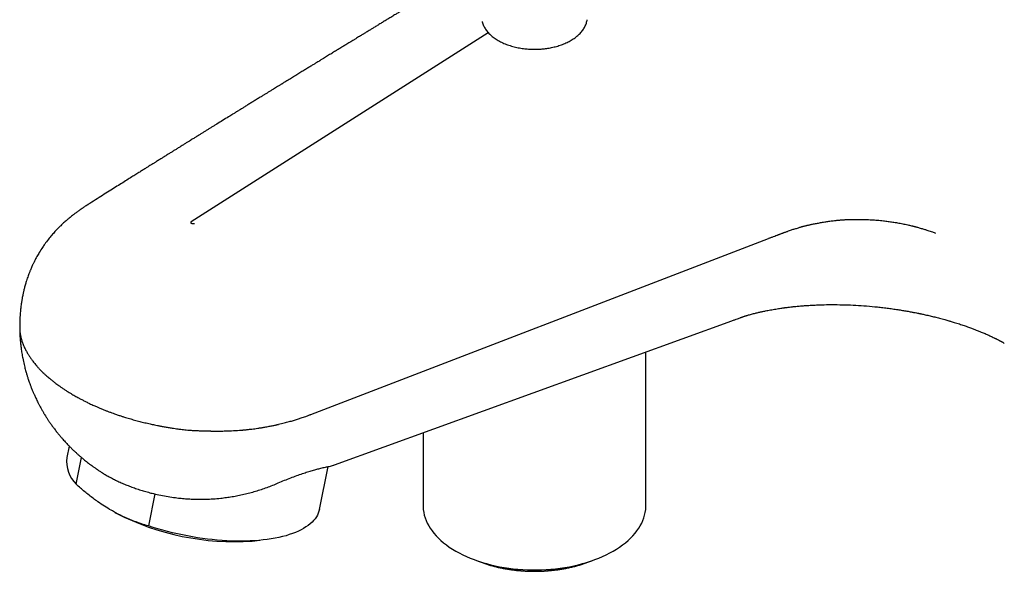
# Model space of a CAD drawing. Header units: millimetres. Extents: x 8 to 1761, y 12 to 2692.
# Tile 1 of 27: x 1518 to 1609, y 290 to 341. Entities that reach past the tile are written whole.
import ezdxf

# ---------------------------------------------------------------- set-up
doc = ezdxf.new("R2010")
doc.units = ezdxf.units.MM

msp = doc.modelspace()

# ---------------------------------------------------------------- linework, layer by layer
at = {"color": 7, "linetype": 'Continuous', "lineweight": 30}
for p, q in [((1533.823, 322.268), (1561.392, 339.833)), ((1524.224, 323.851), (1524.234, 323.858)), ((1544.93, 304.375), (1587.433, 320.703)), ((1587.543, 320.745), (1587.433, 320.703)), ((1547.12, 299.691), (1584.033, 313.065)), ((1517.879, 312.482), (1517.879, 312.465)), ((1576.054, 295.921), (1576.054, 310.174)), ((1555.354, 302.674), (1555.354, 295.921)), ((1522.478, 301.444), (1522.258, 300.375)), ((1523.128, 297.898), (1523.635, 300.368)), ((1545.723, 295.564), (1546.538, 299.541)), ((1530.44, 296.998), (1529.831, 294.028)), ((1526.752, 295.269), (1526.849, 295.217)), ((1539.473, 292.628), (1540.18, 292.693)), ((1560.302, 290.824), (1560.869, 290.624)), ((1570.538, 290.624), (1571.105, 290.824))]:
    msp.add_line(p, q, dxfattribs=at)
at = {"color": 7, "linetype": 'Continuous', "lineweight": 30, "flags": 128}
for points in [[(1545.723, 295.564), (1545.683, 295.405), (1545.62, 295.221), (1545.538, 295.042), (1545.439, 294.868), (1545.322, 294.698), (1545.187, 294.533), (1545.035, 294.374), (1544.865, 294.22), (1544.679, 294.072), (1544.476, 293.93), (1544.256, 293.795), (1544.021, 293.666), (1543.77, 293.544), (1543.504, 293.428), (1543.223, 293.32), (1542.928, 293.219), (1542.619, 293.125), (1542.296, 293.039), (1541.96, 292.96), (1541.612, 292.889), (1541.252, 292.827), (1540.881, 292.772), (1540.499, 292.725), (1540.107, 292.686), (1539.706, 292.656), (1539.296, 292.634), (1538.877, 292.62), (1538.451, 292.615), (1538.017, 292.618), (1537.578, 292.629), (1537.133, 292.648), (1536.683, 292.676), (1536.229, 292.712), (1535.771, 292.756), (1535.311, 292.809), (1534.848, 292.869), (1534.384, 292.938), (1533.92, 293.014), (1533.456, 293.098), (1532.992, 293.189), (1532.53, 293.288), (1532.071, 293.394), (1531.614, 293.507), (1531.161, 293.628), (1530.712, 293.755), (1530.269, 293.888), (1529.831, 294.028)], [(1555.354, 295.921), (1555.356, 295.794), (1555.374, 295.541), (1555.412, 295.288), (1555.468, 295.036), (1555.542, 294.786), (1555.634, 294.538), (1555.745, 294.293), (1555.874, 294.05), (1556.02, 293.811), (1556.184, 293.576), (1556.365, 293.345), (1556.563, 293.118), (1556.777, 292.897), (1557.007, 292.681), (1557.253, 292.471), (1557.515, 292.267), (1557.791, 292.069), (1558.081, 291.879), (1558.385, 291.696), (1558.702, 291.52), (1559.032, 291.353), (1559.374, 291.193), (1559.727, 291.043), (1560.091, 290.901), (1560.465, 290.768), (1560.849, 290.644), (1561.241, 290.53), (1561.641, 290.425), (1562.049, 290.331), (1562.463, 290.246), (1562.884, 290.172), (1563.309, 290.108), (1563.738, 290.055), (1564.171, 290.012), (1564.607, 289.979), (1565.045, 289.958), (1565.484, 289.947), (1565.923, 289.947), (1566.362, 289.958), (1566.8, 289.979), (1567.236, 290.012), (1567.669, 290.055), (1568.098, 290.108), (1568.523, 290.172), (1568.944, 290.246), (1569.358, 290.331), (1569.766, 290.425), (1570.166, 290.53), (1570.558, 290.644), (1570.942, 290.768), (1571.316, 290.901), (1571.68, 291.043), (1572.033, 291.193), (1572.375, 291.353), (1572.705, 291.52), (1573.022, 291.696), (1573.326, 291.879), (1573.616, 292.069), (1573.892, 292.267), (1574.154, 292.471), (1574.4, 292.681), (1574.63, 292.897), (1574.844, 293.118), (1575.042, 293.345), (1575.223, 293.576), (1575.387, 293.811), (1575.533, 294.05), (1575.662, 294.293), (1575.773, 294.538), (1575.865, 294.786), (1575.939, 295.036), (1575.995, 295.288), (1576.033, 295.541), (1576.051, 295.794), (1576.054, 295.921)], [(1555.354, 295.921), (1555.356, 295.794), (1555.374, 295.541), (1555.412, 295.288), (1555.468, 295.036), (1555.542, 294.786), (1555.634, 294.538), (1555.745, 294.293), (1555.874, 294.05), (1556.02, 293.811), (1556.184, 293.576), (1556.365, 293.345), (1556.563, 293.118), (1556.777, 292.897), (1557.007, 292.681), (1557.253, 292.471), (1557.515, 292.267), (1557.791, 292.069), (1558.081, 291.879), (1558.385, 291.696), (1558.702, 291.52), (1559.032, 291.353), (1559.374, 291.193), (1559.727, 291.043), (1560.091, 290.901), (1560.465, 290.768), (1560.849, 290.644), (1561.241, 290.53), (1561.641, 290.425), (1562.049, 290.331), (1562.463, 290.246), (1562.884, 290.172), (1563.309, 290.108), (1563.738, 290.055), (1564.171, 290.012), (1564.607, 289.979), (1565.045, 289.958), (1565.484, 289.947), (1565.923, 289.947), (1566.362, 289.958), (1566.8, 289.979), (1567.236, 290.012), (1567.669, 290.055), (1568.098, 290.108), (1568.523, 290.172), (1568.944, 290.246), (1569.358, 290.331), (1569.766, 290.425), (1570.166, 290.53), (1570.558, 290.644), (1570.942, 290.768), (1571.316, 290.901), (1571.68, 291.043), (1572.033, 291.193), (1572.375, 291.353), (1572.705, 291.52), (1573.022, 291.696), (1573.326, 291.879), (1573.616, 292.069), (1573.892, 292.267), (1574.154, 292.471), (1574.4, 292.681), (1574.63, 292.897), (1574.844, 293.118), (1575.042, 293.345), (1575.223, 293.576), (1575.387, 293.811), (1575.533, 294.05), (1575.662, 294.293), (1575.773, 294.538), (1575.865, 294.786), (1575.939, 295.036), (1575.995, 295.288), (1576.033, 295.541), (1576.051, 295.794), (1576.054, 295.921)]]:
    msp.add_lwpolyline(points, dxfattribs=at)
at = {"color": 7, "linetype": 'Continuous', "lineweight": 30}
for centre, radius, start, end in [((1525.183, 300.01), 2.948, 172.89628, 225.79093), ((1537.805, 316.573), 24.003, 242.84081, 273.98489), ((1565.704, 304.948), 15.118, 251.35041, 288.64959)]:
    msp.add_arc(centre, radius, start, end, dxfattribs=at)
for points, knots in [([(1558.073, 344.715), (1558.061, 344.707), (1558.016, 344.68), (1557.901, 344.61), (1557.715, 344.497), (1557.469, 344.347), (1557.185, 344.174), (1556.861, 343.978), (1556.495, 343.755), (1556.082, 343.503), (1555.731, 343.29), (1555.455, 343.122), (1555.269, 343.009), (1555.076, 342.891), (1554.877, 342.771), (1554.682, 342.652), (1554.494, 342.538), (1554.33, 342.438), (1554.197, 342.356), (1554.088, 342.291), (1553.964, 342.215), (1553.793, 342.111), (1553.563, 341.971), (1553.293, 341.807), (1553.004, 341.631), (1552.687, 341.438), (1552.353, 341.234), (1552.003, 341.021), (1551.665, 340.815), (1551.338, 340.616), (1551.024, 340.425), (1550.731, 340.247), (1550.474, 340.09), (1550.259, 339.958), (1550.084, 339.852), (1549.951, 339.77), (1549.851, 339.71), (1549.761, 339.655), (1549.655, 339.59), (1549.516, 339.506), (1549.347, 339.402), (1549.15, 339.282), (1548.941, 339.155), (1548.733, 339.028), (1548.482, 338.875), (1548.194, 338.699), (1547.868, 338.5), (1547.545, 338.303), (1547.211, 338.099), (1546.856, 337.882), (1546.543, 337.69), (1546.29, 337.536), (1546.117, 337.43), (1545.978, 337.345), (1545.873, 337.281), (1545.792, 337.231), (1545.7, 337.175), (1545.572, 337.097), (1545.396, 336.989), (1545.175, 336.854), (1544.909, 336.691), (1544.602, 336.503), (1544.264, 336.296), (1543.901, 336.074), (1543.586, 335.881), (1543.324, 335.72), (1543.123, 335.597), (1542.916, 335.47), (1542.71, 335.343), (1542.519, 335.226), (1542.358, 335.128), (1542.234, 335.051), (1542.136, 334.992), (1542.046, 334.936), (1541.946, 334.875), (1541.813, 334.793), (1541.644, 334.689), (1541.436, 334.562), (1541.21, 334.423), (1540.977, 334.279), (1540.747, 334.138), (1540.521, 333.999), (1540.259, 333.838), (1539.963, 333.655), (1539.634, 333.453), (1539.316, 333.257), (1539.013, 333.07), (1538.735, 332.899), (1538.492, 332.75), (1538.291, 332.625), (1538.143, 332.534), (1538.041, 332.471), (1537.969, 332.427), (1537.888, 332.377), (1537.785, 332.313), (1537.649, 332.229), (1537.481, 332.125), (1537.168, 331.932), (1536.735, 331.665), (1536.286, 331.387), (1535.945, 331.176), (1535.698, 331.024), (1535.453, 330.872), (1535.205, 330.718), (1534.955, 330.564), (1534.712, 330.413), (1534.498, 330.28), (1534.321, 330.171), (1534.178, 330.082), (1534.041, 329.997), (1533.894, 329.905), (1533.726, 329.801), (1533.524, 329.676), (1533.289, 329.53), (1533.025, 329.366), (1532.751, 329.195), (1532.477, 329.026), (1532.206, 328.857), (1531.937, 328.689), (1531.661, 328.518), (1531.383, 328.345), (1531.131, 328.187), (1530.916, 328.054), (1530.748, 327.949), (1530.61, 327.863), (1530.503, 327.796), (1530.422, 327.745), (1530.338, 327.693), (1530.226, 327.623), (1530.066, 327.523), (1529.863, 327.397), (1529.619, 327.244), (1529.335, 327.067), (1529.017, 326.868), (1528.667, 326.649), (1528.268, 326.399), (1527.817, 326.117), (1527.311, 325.799), (1526.766, 325.457), (1526.184, 325.091), (1525.563, 324.701), (1524.905, 324.287), (1524.453, 324.002), (1524.221, 323.856)], [0, 0, 0, 0, 0.001052, 0.003988, 0.010078, 0.017257, 0.025523, 0.034889, 0.045557, 0.057603, 0.071026, 0.076281, 0.081721, 0.087344, 0.093151, 0.099103, 0.104445, 0.109582, 0.113467, 0.116174, 0.119064, 0.124387, 0.131116, 0.139249, 0.147968, 0.15648, 0.167038, 0.177261, 0.187149, 0.196702, 0.20592, 0.21469, 0.222389, 0.228511, 0.233621, 0.23772, 0.240232, 0.24239, 0.245614, 0.249569, 0.254538, 0.260517, 0.266819, 0.272921, 0.278823, 0.288869, 0.298279, 0.307464, 0.317259, 0.327689, 0.338752, 0.344838, 0.349935, 0.354017, 0.357085, 0.359157, 0.361158, 0.365217, 0.370394, 0.376689, 0.384674, 0.393845, 0.403797, 0.414485, 0.425908, 0.431666, 0.437594, 0.443692, 0.44996, 0.455797, 0.460593, 0.464161, 0.466802, 0.469201, 0.472154, 0.475662, 0.480942, 0.487124, 0.494053, 0.500966, 0.507758, 0.51443, 0.520982, 0.53098, 0.540686, 0.550098, 0.559218, 0.567603, 0.574777, 0.580739, 0.585491, 0.587896, 0.589806, 0.591934, 0.595012, 0.599041, 0.604019, 0.609947, 0.626857, 0.642477, 0.649949, 0.657182, 0.664466, 0.671823, 0.679252, 0.686728, 0.693492, 0.698366, 0.702479, 0.706255, 0.710625, 0.715622, 0.721245, 0.728675, 0.736633, 0.744816, 0.753222, 0.76106, 0.769083, 0.777291, 0.785684, 0.793923, 0.799852, 0.804871, 0.80898, 0.812179, 0.814468, 0.816193, 0.819722, 0.824511, 0.830561, 0.83787, 0.846434, 0.856012, 0.866466, 0.877795, 0.891814, 0.906978, 0.923286, 0.940741, 0.959344, 0.979096, 1, 1, 1, 1]), ([(1560.839, 340.859), (1560.843, 340.841), (1560.86, 340.759), (1560.907, 340.622), (1560.979, 340.448), (1561.065, 340.283), (1561.164, 340.122), (1561.278, 339.965), (1561.406, 339.812), (1561.548, 339.664), (1561.703, 339.522), (1561.871, 339.386), (1562.05, 339.256), (1562.24, 339.134), (1562.439, 339.02), (1562.648, 338.913), (1562.865, 338.814), (1563.09, 338.723), (1563.322, 338.64), (1563.56, 338.565), (1563.804, 338.498), (1564.052, 338.44), (1564.302, 338.391), (1564.553, 338.35), (1564.798, 338.319), (1565.023, 338.297), (1565.221, 338.283), (1565.407, 338.274), (1565.565, 338.27), (1565.668, 338.269), (1565.704, 338.269)], [0, 0, 0, 0, 0.011454, 0.052399, 0.089695, 0.127476, 0.165741, 0.20411, 0.242967, 0.282192, 0.321685, 0.36134, 0.401064, 0.440781, 0.480422, 0.519937, 0.559289, 0.598639, 0.637892, 0.677022, 0.715992, 0.754746, 0.793185, 0.831109, 0.868046, 0.902589, 0.931049, 0.954967, 0.9843, 1, 1, 1, 1]), ([(1565.704, 338.269), (1565.801, 338.27), (1565.939, 338.271), (1566.141, 338.28), (1566.314, 338.291), (1566.519, 338.309), (1566.733, 338.334), (1566.955, 338.366), (1567.181, 338.405), (1567.41, 338.452), (1567.638, 338.507), (1567.865, 338.57), (1568.089, 338.641), (1568.309, 338.72), (1568.524, 338.806), (1568.731, 338.9), (1568.931, 339), (1569.122, 339.107), (1569.304, 339.221), (1569.478, 339.342), (1569.642, 339.47), (1569.796, 339.604), (1569.939, 339.745), (1570.07, 339.892), (1570.19, 340.045), (1570.295, 340.202), (1570.385, 340.362), (1570.462, 340.525), (1570.525, 340.692), (1570.572, 340.854), (1570.591, 340.961), (1570.6, 341.01)], [0, 0, 0, 0, 0.0414007, 0.0581927, 0.0860523, 0.1149578, 0.1459436, 0.1782556, 0.2115928, 0.2457171, 0.2804623, 0.315708, 0.3513659, 0.3873707, 0.4236726, 0.4602321, 0.4965204, 0.532833, 0.5692999, 0.6058999, 0.6426087, 0.6794026, 0.7162624, 0.7531752, 0.7901433, 0.827104, 0.862974, 0.8985872, 0.9341103, 0.9697161, 1, 1, 1, 1]), ([(1524.233, 323.863), (1524.17, 323.823), (1524.054, 323.75), (1523.899, 323.649), (1523.777, 323.568), (1523.686, 323.506), (1523.616, 323.458), (1523.537, 323.404), (1523.433, 323.331), (1523.306, 323.24), (1523.179, 323.148), (1523.065, 323.063), (1522.954, 322.979), (1522.834, 322.886), (1522.7, 322.78), (1522.557, 322.665), (1522.416, 322.547), (1522.265, 322.418), (1522.113, 322.285), (1521.965, 322.151), (1521.826, 322.022), (1521.677, 321.88), (1521.451, 321.656), (1521.173, 321.367), (1520.849, 321.002), (1520.531, 320.616), (1520.245, 320.237), (1519.962, 319.83), (1519.72, 319.453), (1519.526, 319.12), (1519.401, 318.893), (1519.32, 318.74), (1519.245, 318.594), (1519.182, 318.467), (1519.127, 318.354), (1519.073, 318.239), (1519.008, 318.097), (1518.939, 317.939), (1518.877, 317.792), (1518.827, 317.67), (1518.782, 317.556), (1518.728, 317.416), (1518.66, 317.232), (1518.584, 317.014), (1518.516, 316.807), (1518.462, 316.629), (1518.413, 316.463), (1518.363, 316.286), (1518.317, 316.109), (1518.28, 315.962), (1518.25, 315.835), (1518.222, 315.713), (1518.191, 315.573), (1518.157, 315.409), (1518.125, 315.239), (1518.098, 315.091), (1518.076, 314.961), (1518.054, 314.82), (1518.027, 314.64), (1518, 314.44), (1517.975, 314.233), (1517.953, 314.025), (1517.932, 313.795), (1517.913, 313.545), (1517.9, 313.328), (1517.893, 313.158), (1517.888, 313.04), (1517.884, 312.921), (1517.881, 312.773), (1517.878, 312.635), (1517.878, 312.542), (1517.878, 312.517)], [0, 0, 0, 0, 0.0169495, 0.0309812, 0.0421144, 0.0503647, 0.0559269, 0.0614907, 0.0720261, 0.0846953, 0.0968606, 0.1076834, 0.1170169, 0.1283469, 0.1420592, 0.1555532, 0.1698336, 0.1835928, 0.2003208, 0.2154255, 0.2286292, 0.2427998, 0.2616936, 0.3000063, 0.332729, 0.3698232, 0.4116487, 0.4378576, 0.4790636, 0.5101824, 0.5221944, 0.5358217, 0.5478013, 0.5580606, 0.5667514, 0.5749467, 0.5858861, 0.600574, 0.6123775, 0.6205123, 0.6289994, 0.6389465, 0.6529488, 0.6713994, 0.6889061, 0.6999373, 0.7113726, 0.7262881, 0.7395257, 0.7507018, 0.7590068, 0.7675835, 0.777702, 0.7898811, 0.8036089, 0.8147586, 0.8224317, 0.8318715, 0.8454396, 0.8616279, 0.8755591, 0.890243, 0.906831, 0.925426, 0.9444445, 0.9538234, 0.9623481, 0.970009, 0.9797629, 0.9945583, 1, 1, 1, 1]), ([(1533.823, 322.268), (1533.806, 322.254), (1533.78, 322.235), (1533.767, 322.203), (1533.766, 322.173), (1533.782, 322.135), (1533.815, 322.113), (1533.832, 322.101)], [0, 0, 0, 0, 0.268671, 0.395707, 0.525312, 0.757168, 1, 1, 1, 1]), ([(1534.118, 322.096), (1534.095, 322.085), (1534.061, 322.07), (1534.006, 322.063), (1533.954, 322.063), (1533.891, 322.073), (1533.852, 322.092), (1533.832, 322.101)], [0, 0, 0, 0, 0.270364, 0.396708, 0.524962, 0.757448, 1, 1, 1, 1]), ([(1587.543, 320.745), (1587.627, 320.778), (1587.788, 320.84), (1588.022, 320.929), (1588.186, 320.992), (1588.286, 321.031), (1588.329, 321.047), (1588.371, 321.063), (1588.413, 321.079), (1588.454, 321.095), (1588.494, 321.11), (1588.534, 321.125), (1588.606, 321.154), (1588.698, 321.189), (1588.798, 321.227), (1588.854, 321.249), (1588.881, 321.259), (1588.89, 321.262), (1588.898, 321.265), (1588.942, 321.281), (1589.027, 321.311), (1589.14, 321.34), (1589.262, 321.381), (1589.402, 321.445), (1589.564, 321.517), (1589.731, 321.569), (1589.888, 321.601), (1590.055, 321.646), (1590.21, 321.697), (1590.351, 321.747), (1590.444, 321.779), (1590.507, 321.798), (1590.542, 321.808), (1590.578, 321.818), (1590.615, 321.828), (1590.652, 321.838), (1590.684, 321.846), (1590.74, 321.859), (1590.822, 321.878), (1590.935, 321.904), (1591.047, 321.93), (1591.157, 321.954), (1591.274, 321.98), (1591.399, 322.007), (1591.543, 322.038), (1591.706, 322.071), (1591.89, 322.108), (1592.08, 322.144), (1592.337, 322.192), (1592.664, 322.248), (1593.055, 322.307), (1593.406, 322.354), (1593.731, 322.39), (1593.957, 322.411), (1594.124, 322.424), (1594.218, 322.431), (1594.315, 322.438), (1594.415, 322.445), (1594.519, 322.451), (1594.703, 322.461), (1594.952, 322.471), (1595.248, 322.479), (1595.496, 322.483), (1595.696, 322.484), (1595.912, 322.483), (1596.162, 322.48), (1596.454, 322.472), (1596.738, 322.461), (1597.014, 322.446), (1597.29, 322.428), (1597.565, 322.406), (1597.841, 322.381), (1598.17, 322.346), (1598.553, 322.299), (1598.996, 322.236), (1599.45, 322.162), (1599.914, 322.074), (1600.342, 321.983), (1600.627, 321.916), (1600.772, 321.88), (1600.817, 321.869), (1600.862, 321.858), (1600.907, 321.847), (1600.952, 321.835), (1601.006, 321.822), (1601.075, 321.804), (1601.171, 321.778), (1601.296, 321.744), (1601.454, 321.7), (1601.678, 321.635), (1601.941, 321.555), (1602.22, 321.465), (1602.457, 321.385), (1602.654, 321.315), (1602.813, 321.257), (1602.906, 321.222), (1602.947, 321.207)], [0, 0, 0, 0, 0.019571, 0.037526, 0.054337, 0.057644, 0.060933, 0.064192, 0.067414, 0.07059, 0.073711, 0.076769, 0.079757, 0.090604, 0.098079, 0.102784, 0.103606, 0.104302, 0.104878, 0.105337, 0.11464, 0.124555, 0.131577, 0.142456, 0.15608, 0.167706, 0.179449, 0.191391, 0.203964, 0.21267, 0.221237, 0.223601, 0.226035, 0.228539, 0.231113, 0.233756, 0.236469, 0.237659, 0.245464, 0.253691, 0.261184, 0.268404, 0.276349, 0.285016, 0.293502, 0.305362, 0.317495, 0.329905, 0.342592, 0.367603, 0.392634, 0.416757, 0.433429, 0.452839, 0.458375, 0.464099, 0.47001, 0.47611, 0.482396, 0.488871, 0.509562, 0.527308, 0.54211, 0.553969, 0.562884, 0.580647, 0.59841, 0.614691, 0.630973, 0.647256, 0.663539, 0.679823, 0.696108, 0.722118, 0.748128, 0.775469, 0.804144, 0.83282, 0.854457, 0.85729, 0.860123, 0.862957, 0.86579, 0.868624, 0.871457, 0.875924, 0.881771, 0.889758, 0.899886, 0.912155, 0.933051, 0.951445, 0.967337, 0.980728, 0.991615, 1, 1, 1, 1]), ([(1584.03, 313.063), (1584.083, 313.082), (1584.223, 313.133), (1584.435, 313.208), (1584.638, 313.282), (1584.79, 313.338), (1584.898, 313.377), (1584.983, 313.409), (1585.075, 313.442), (1585.169, 313.476), (1585.251, 313.505), (1585.332, 313.532), (1585.404, 313.554), (1585.522, 313.588), (1585.685, 313.632), (1585.87, 313.681), (1586.049, 313.729), (1586.224, 313.773), (1586.392, 313.815), (1586.555, 313.854), (1586.708, 313.888), (1586.855, 313.921), (1587.01, 313.954), (1587.189, 313.991), (1587.4, 314.033), (1587.634, 314.077), (1587.877, 314.121), (1588.119, 314.162), (1588.356, 314.2), (1588.576, 314.233), (1588.765, 314.26), (1588.91, 314.28), (1589.015, 314.294), (1589.1, 314.305), (1589.221, 314.32), (1589.408, 314.343), (1589.679, 314.374), (1590.017, 314.409), (1590.391, 314.443), (1590.792, 314.475), (1591.211, 314.504), (1591.661, 314.528), (1592.129, 314.548), (1592.763, 314.566), (1593.57, 314.573), (1594.555, 314.557), (1595.554, 314.515), (1596.562, 314.447), (1597.405, 314.368), (1598.08, 314.293), (1598.585, 314.23), (1599.08, 314.162), (1599.547, 314.092), (1599.989, 314.021), (1600.395, 313.951), (1600.757, 313.884), (1601.051, 313.828), (1601.25, 313.789), (1601.374, 313.764), (1601.439, 313.75), (1601.498, 313.738), (1601.57, 313.723), (1601.678, 313.7), (1601.831, 313.668), (1602.096, 313.609), (1602.452, 313.528), (1602.896, 313.421), (1603.267, 313.327), (1603.575, 313.245), (1603.803, 313.183), (1604.006, 313.126), (1604.168, 313.08), (1604.298, 313.042), (1604.434, 313.002), (1604.609, 312.95), (1604.824, 312.884), (1605.057, 312.81), (1605.361, 312.712), (1605.716, 312.592), (1606.047, 312.475), (1606.288, 312.387), (1606.45, 312.327), (1606.602, 312.269), (1606.755, 312.209), (1606.913, 312.147), (1607.067, 312.085), (1607.224, 312.021), (1607.387, 311.952), (1607.566, 311.876), (1607.747, 311.796), (1607.913, 311.722), (1608.072, 311.648), (1608.237, 311.571), (1608.375, 311.504), (1608.477, 311.454), (1608.535, 311.425), (1608.594, 311.395), (1608.665, 311.359), (1608.748, 311.317), (1608.831, 311.274), (1608.905, 311.235), (1608.972, 311.199), (1609.031, 311.167), (1609.085, 311.138), (1609.132, 311.112), (1609.182, 311.084), (1609.245, 311.049), (1609.304, 311.015), (1609.341, 310.994), (1609.351, 310.988)], [0, 0, 0, 0, 0.0068626, 0.0181968, 0.0276855, 0.0336166, 0.0384917, 0.042281, 0.0454223, 0.0519393, 0.059063, 0.0663213, 0.0735952, 0.081689, 0.0908512, 0.1005084, 0.1094126, 0.1174987, 0.1260102, 0.1336427, 0.1407532, 0.1473478, 0.1538911, 0.1617567, 0.1710431, 0.1814686, 0.1917607, 0.2017662, 0.211484, 0.220861, 0.2283331, 0.2340297, 0.2379453, 0.2406614, 0.2439246, 0.2516915, 0.261732, 0.2740567, 0.2886783, 0.3020403, 0.3168923, 0.3328924, 0.3489941, 0.3651268, 0.397478, 0.4299443, 0.4625169, 0.4951821, 0.5279227, 0.5443175, 0.5607239, 0.5771333, 0.5926073, 0.606464, 0.6206911, 0.632685, 0.642449, 0.6499869, 0.6526483, 0.6548622, 0.6566292, 0.6585987, 0.6622532, 0.6676479, 0.6742873, 0.6896209, 0.7046686, 0.7210284, 0.7293486, 0.7380464, 0.745834, 0.7517899, 0.755922, 0.7604224, 0.7670997, 0.7758824, 0.7851876, 0.7943191, 0.8117535, 0.8279752, 0.835496, 0.8425178, 0.8491324, 0.8554299, 0.8625547, 0.8703253, 0.8767527, 0.8844995, 0.8937202, 0.9029883, 0.9116954, 0.9192665, 0.9282989, 0.9386221, 0.9426177, 0.9457443, 0.94881, 0.9531575, 0.9587017, 0.9640665, 0.9688162, 0.9729546, 0.9771643, 0.9808093, 0.9839437, 0.9868756, 0.9914851, 0.9977625, 1, 1, 1, 1]), ([(1517.879, 312.517), (1517.879, 312.481), (1517.878, 312.385), (1517.886, 312.216), (1517.903, 312.021), (1517.929, 311.831), (1517.958, 311.667), (1517.98, 311.568), (1517.99, 311.523)], [0, 0, 0, 0, 0.1076326, 0.2866183, 0.5026003, 0.6933555, 0.8591, 1, 1, 1, 1]), ([(1517.879, 312.4), (1517.88, 312.36), (1517.88, 312.242), (1517.885, 312.065), (1517.892, 311.883), (1517.899, 311.735), (1517.907, 311.591), (1517.918, 311.43), (1517.933, 311.244), (1517.951, 311.044), (1517.971, 310.85), (1517.992, 310.668), (1518.016, 310.486), (1518.044, 310.284), (1518.08, 310.052), (1518.12, 309.818), (1518.168, 309.564), (1518.221, 309.304), (1518.281, 309.035), (1518.34, 308.791), (1518.397, 308.57), (1518.449, 308.38), (1518.498, 308.208), (1518.541, 308.063), (1518.583, 307.927), (1518.626, 307.79), (1518.676, 307.639), (1518.732, 307.473), (1518.788, 307.313), (1518.838, 307.176), (1518.881, 307.06), (1518.927, 306.938), (1518.984, 306.793), (1519.045, 306.643), (1519.099, 306.511), (1519.145, 306.403), (1519.191, 306.298), (1519.243, 306.178), (1519.308, 306.036), (1519.386, 305.868), (1519.474, 305.685), (1519.558, 305.516), (1519.628, 305.378), (1519.689, 305.262), (1519.754, 305.138), (1519.829, 305), (1519.906, 304.861), (1519.979, 304.734), (1520.044, 304.622), (1520.102, 304.524), (1520.16, 304.427), (1520.226, 304.319), (1520.305, 304.192), (1520.39, 304.059), (1520.468, 303.938), (1520.535, 303.837), (1520.595, 303.748), (1520.655, 303.659), (1520.724, 303.558), (1520.809, 303.438), (1520.908, 303.3), (1521.009, 303.162), (1521.115, 303.02), (1521.223, 302.88), (1521.352, 302.715), (1521.509, 302.521), (1521.689, 302.305), (1521.869, 302.097), (1522.028, 301.919), (1522.179, 301.755), (1522.346, 301.578), (1522.543, 301.375), (1522.764, 301.156), (1522.994, 300.937), (1523.212, 300.737), (1523.416, 300.556), (1523.612, 300.387), (1523.865, 300.175), (1524.184, 299.92), (1524.474, 299.701), (1524.674, 299.555), (1524.775, 299.483), (1524.888, 299.403), (1525.031, 299.304), (1525.179, 299.204), (1525.281, 299.137), (1525.32, 299.111)], [0, 0, 0, 0, 0.007481, 0.022393, 0.033388, 0.042022, 0.050317, 0.06079, 0.072402, 0.085624, 0.098762, 0.109261, 0.120233, 0.133583, 0.147699, 0.164603, 0.178635, 0.196534, 0.214631, 0.230677, 0.24407, 0.257708, 0.268033, 0.277758, 0.286378, 0.29487, 0.304886, 0.316457, 0.327967, 0.337001, 0.343833, 0.351378, 0.36168, 0.373206, 0.38214, 0.388565, 0.395472, 0.403696, 0.413358, 0.424996, 0.438676, 0.451659, 0.460704, 0.467817, 0.476557, 0.487047, 0.49755, 0.506595, 0.514822, 0.521927, 0.52823, 0.536092, 0.545792, 0.556645, 0.56583, 0.573105, 0.579415, 0.586165, 0.59345, 0.602511, 0.61382, 0.625616, 0.634997, 0.647196, 0.658981, 0.674677, 0.694412, 0.712218, 0.726699, 0.739451, 0.754505, 0.772681, 0.792922, 0.813555, 0.832653, 0.849004, 0.865218, 0.881634, 0.911406, 0.942575, 0.950626, 0.95823, 0.966057, 0.976945, 0.991167, 1, 1, 1, 1]), ([(1517.99, 311.523), (1517.996, 311.499), (1518.009, 311.444), (1518.034, 311.351), (1518.068, 311.237), (1518.111, 311.101), (1518.166, 310.95), (1518.227, 310.796), (1518.298, 310.635), (1518.373, 310.476), (1518.454, 310.319), (1518.535, 310.172), (1518.632, 310.004), (1518.76, 309.799), (1518.92, 309.562), (1519.114, 309.297), (1519.269, 309.103), (1519.376, 308.977), (1519.409, 308.937), (1519.443, 308.898), (1519.477, 308.859), (1519.512, 308.82), (1519.556, 308.769), (1519.619, 308.701), (1519.707, 308.606), (1519.819, 308.489), (1519.957, 308.35), (1520.122, 308.191), (1520.301, 308.025), (1520.476, 307.87), (1520.631, 307.737), (1520.763, 307.628), (1520.876, 307.536), (1520.973, 307.459), (1521.068, 307.385), (1521.182, 307.297), (1521.327, 307.188), (1521.508, 307.056), (1521.718, 306.908), (1521.946, 306.752), (1522.197, 306.587), (1522.45, 306.428), (1522.694, 306.28), (1522.846, 306.191), (1522.915, 306.151)], [0, 0, 0, 0, 0.012485, 0.028708, 0.048659, 0.072329, 0.099711, 0.128332, 0.153271, 0.184467, 0.21209, 0.23615, 0.261873, 0.300486, 0.343945, 0.386604, 0.440511, 0.447571, 0.454631, 0.461692, 0.468752, 0.475813, 0.482874, 0.495951, 0.513232, 0.534718, 0.560411, 0.590313, 0.623564, 0.654034, 0.678484, 0.699603, 0.71739, 0.731843, 0.74478, 0.760815, 0.78344, 0.809758, 0.839769, 0.873237, 0.905088, 0.942079, 0.973717, 1, 1, 1, 1]), ([(1522.915, 306.151), (1522.97, 306.119), (1523.09, 306.051), (1523.287, 305.941), (1523.516, 305.818), (1523.779, 305.681), (1524.064, 305.538), (1524.332, 305.408), (1524.565, 305.299), (1524.755, 305.213), (1524.924, 305.138), (1525.069, 305.074), (1525.201, 305.017), (1525.337, 304.959), (1525.499, 304.892), (1525.693, 304.813), (1525.92, 304.722), (1526.175, 304.624), (1526.433, 304.528), (1526.664, 304.445), (1526.859, 304.377), (1527.026, 304.319), (1527.184, 304.267), (1527.332, 304.218), (1527.469, 304.174), (1527.713, 304.097), (1528.069, 303.99), (1528.545, 303.856), (1529.024, 303.73), (1529.505, 303.612), (1529.966, 303.505), (1530.355, 303.421), (1530.681, 303.353), (1530.975, 303.295), (1531.308, 303.232), (1531.663, 303.169), (1532.008, 303.113), (1532.306, 303.068), (1532.543, 303.034), (1532.681, 303.016), (1532.74, 303.008)], [0, 0, 0, 0, 0.020837, 0.04522, 0.073149, 0.104622, 0.139689, 0.173821, 0.197749, 0.219136, 0.23798, 0.254284, 0.267395, 0.281527, 0.299036, 0.319922, 0.344183, 0.371818, 0.400511, 0.42517, 0.44331, 0.460364, 0.476333, 0.491215, 0.505013, 0.517727, 0.564155, 0.610577, 0.656839, 0.702496, 0.747753, 0.787072, 0.811353, 0.838481, 0.868463, 0.903137, 0.935703, 0.962713, 0.984151, 1, 1, 1, 1]), ([(1532.74, 303.008), (1532.812, 302.999), (1532.969, 302.98), (1533.221, 302.954), (1533.507, 302.928), (1533.827, 302.904), (1534.178, 302.883), (1534.493, 302.869), (1534.749, 302.859), (1534.924, 302.854), (1535.087, 302.85), (1535.22, 302.847), (1535.336, 302.844), (1535.42, 302.843), (1535.506, 302.841), (1535.593, 302.84), (1535.68, 302.838), (1535.769, 302.837), (1535.895, 302.836), (1536.079, 302.834), (1536.343, 302.834), (1536.615, 302.836), (1536.879, 302.84), (1537.124, 302.846), (1537.355, 302.853), (1537.751, 302.869), (1538.085, 302.89), (1538.386, 302.913), (1538.472, 302.92), (1538.559, 302.928), (1538.646, 302.935), (1538.734, 302.943), (1538.822, 302.952), (1538.93, 302.963), (1539.069, 302.977), (1539.252, 302.998), (1539.471, 303.024), (1539.727, 303.057), (1540.019, 303.099), (1540.327, 303.146), (1540.676, 303.205), (1541.04, 303.271), (1541.399, 303.343), (1541.63, 303.392), (1541.748, 303.419), (1541.779, 303.425), (1541.809, 303.432), (1541.839, 303.439), (1541.869, 303.446), (1541.898, 303.452), (1542.091, 303.497), (1542.431, 303.579), (1542.896, 303.703), (1543.314, 303.823), (1543.683, 303.937), (1543.99, 304.037), (1544.241, 304.122), (1544.44, 304.192), (1544.608, 304.253), (1544.743, 304.303), (1544.847, 304.343), (1544.906, 304.365), (1544.93, 304.375)], [0, 0, 0, 0, 0.016662, 0.035839, 0.057542, 0.08179, 0.108602, 0.137244, 0.153369, 0.166636, 0.177032, 0.190502, 0.196853, 0.203277, 0.209775, 0.216347, 0.222994, 0.229715, 0.236512, 0.251785, 0.271913, 0.296948, 0.314026, 0.33285, 0.353441, 0.367382, 0.424838, 0.431545, 0.438306, 0.44512, 0.451988, 0.458911, 0.465888, 0.472921, 0.48453, 0.499097, 0.516655, 0.53725, 0.560936, 0.587778, 0.612857, 0.647364, 0.678872, 0.704052, 0.706726, 0.70937, 0.711983, 0.714565, 0.717115, 0.719635, 0.722123, 0.767226, 0.808855, 0.846861, 0.881094, 0.91141, 0.933584, 0.952872, 0.969208, 0.982538, 0.992814, 1, 1, 1, 1]), ([(1541.888, 298.02), (1542.087, 298.102), (1542.486, 298.266), (1543.06, 298.492), (1543.618, 298.701), (1544.143, 298.886), (1544.631, 299.046), (1545.081, 299.182), (1545.494, 299.295), (1545.822, 299.377), (1546.079, 299.438), (1546.279, 299.483), (1546.461, 299.524), (1546.655, 299.567), (1546.849, 299.611), (1547.003, 299.653), (1547.094, 299.679), (1547.119, 299.691), (1547.12, 299.691)], [0, 0, 0, 0, 0.0740214, 0.1485358, 0.2240633, 0.3001638, 0.3741951, 0.448767, 0.5243999, 0.600521, 0.6495557, 0.6985921, 0.7480125, 0.7974342, 0.872497, 0.9478151, 0.9984236, 1, 1, 1, 1]), ([(1525.32, 299.112), (1525.4, 299.06), (1525.594, 298.932), (1525.802, 298.81), (1525.925, 298.738)], [0, 0, 0, 0, 0.410367, 1, 1, 1, 1]), ([(1525.925, 298.738), (1526.049, 298.668), (1526.297, 298.528), (1526.689, 298.327), (1527.095, 298.132), (1527.518, 297.944), (1527.957, 297.765), (1528.413, 297.593), (1528.881, 297.431), (1529.356, 297.282), (1529.835, 297.146), (1530.375, 297.009), (1530.983, 296.874), (1531.662, 296.749), (1532.297, 296.656), (1532.883, 296.591), (1533.41, 296.547), (1533.933, 296.519), (1534.511, 296.504), (1535.152, 296.509), (1535.853, 296.542), (1536.495, 296.597), (1537.079, 296.668), (1537.616, 296.749), (1538.159, 296.848), (1538.71, 296.967), (1539.255, 297.101), (1539.796, 297.253), (1540.332, 297.421), (1540.863, 297.605), (1541.384, 297.802), (1541.723, 297.943), (1541.892, 298.014)], [0, 0, 0, 0, 0.02999, 0.05998, 0.090177, 0.120373, 0.151226, 0.182079, 0.21316, 0.244241, 0.274231, 0.304221, 0.344918, 0.385648, 0.426346, 0.457442, 0.488538, 0.518347, 0.548156, 0.588585, 0.629046, 0.669477, 0.700338, 0.731199, 0.764193, 0.797187, 0.830425, 0.863664, 0.897631, 0.931598, 0.9658, 1, 1, 1, 1]), ([(1529.831, 294.028), (1529.615, 294.092), (1529.181, 294.22), (1528.46, 294.476), (1527.666, 294.804), (1526.949, 295.158), (1526.312, 295.512), (1525.753, 295.852), (1525.066, 296.315), (1524.319, 296.875), (1523.652, 297.428), (1523.259, 297.78), (1523.128, 297.898)], [0, 0, 0, 0, 0.093115, 0.186347, 0.311303, 0.437004, 0.499999, 0.593013, 0.686211, 0.811236, 0.937011, 1, 1, 1, 1]), ([(1560.414, 290.785), (1560.445, 290.771), (1560.584, 290.714), (1560.84, 290.62), (1561.18, 290.503), (1561.529, 290.395), (1561.885, 290.296), (1562.248, 290.206), (1562.618, 290.125), (1562.993, 290.053), (1563.372, 289.991), (1563.756, 289.938), (1564.143, 289.895), (1564.533, 289.861), (1564.925, 289.837), (1565.318, 289.823), (1565.713, 289.818), (1566.107, 289.823), (1566.5, 289.838), (1566.892, 289.862), (1567.282, 289.897), (1567.669, 289.94), (1568.052, 289.994), (1568.432, 290.057), (1568.806, 290.129), (1569.175, 290.21), (1569.538, 290.3), (1569.894, 290.4), (1570.243, 290.508), (1570.582, 290.625), (1570.833, 290.718), (1570.968, 290.774), (1570.995, 290.785)], [0, 0, 0, 0, 0.010319, 0.045387, 0.080447, 0.1155, 0.150545, 0.185582, 0.220613, 0.255638, 0.290657, 0.325672, 0.360683, 0.39569, 0.430695, 0.465698, 0.5007, 0.535702, 0.570705, 0.605709, 0.640715, 0.675724, 0.710736, 0.745753, 0.780775, 0.815803, 0.850838, 0.88588, 0.92093, 0.955989, 0.991057, 1, 1, 1, 1])]:
    msp.add_open_spline(points, degree=3, knots=knots, dxfattribs=at)

doc.saveas('drawing.dxf')
